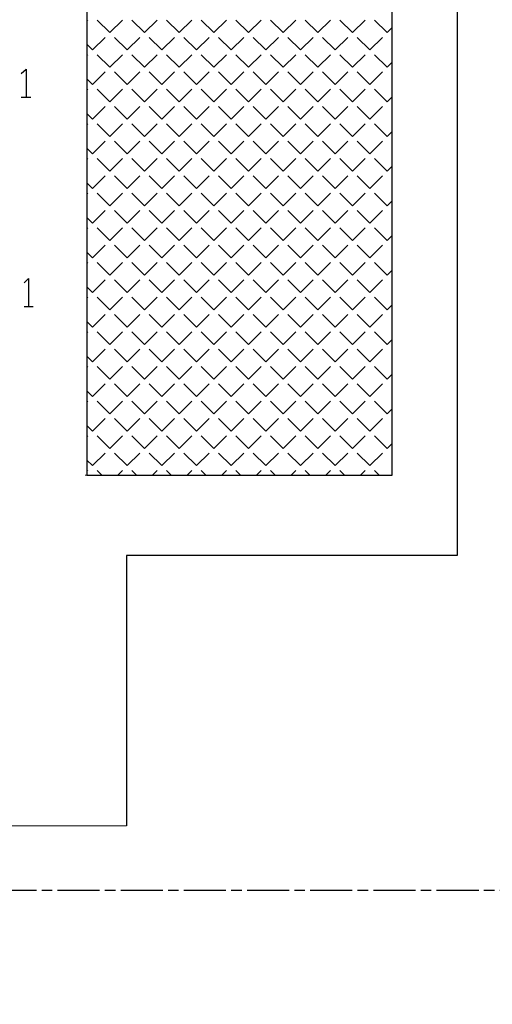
# Model space of a CAD drawing. Header units: millimetres. Extents: x 282377 to 1404227, y -783705 to 1038705.
# Tile 207 of 243: x 386959 to 387229, y 7069 to 7630. Entities that reach past the tile are written whole.
import ezdxf

# ---------------------------------------------------------------- set-up
doc = ezdxf.new("R2010")
doc.units = ezdxf.units.MM
doc.linetypes.add('ACAD_ISO08W100', pattern=[36, 24, -3, 6, -3])
doc.layers.add('!!ELEKTRYKA', color=7, linetype='Continuous')

msp = doc.modelspace()

# ---------------------------------------------------------------- linework, layer by layer
at = {"layer": '!!ELEKTRYKA', "color": 252}
for p, q in [((387208.63, 8013.62), (387208.63, 7324.66)), ((386997.7, 7754.62), (386997.7, 7370.62)), ((387171.7, 7370.62), (387171.7, 7754.62)), ((386997.7, 7370.62), (387171.7, 7370.62)), ((387208.63, 7324.66), (387020.25, 7324.66)), ((387020.25, 7324.66), (387020.25, 7170.62))]:
    msp.add_line(p, q, dxfattribs=at)
at = {"layer": '!!ELEKTRYKA', "color": 252, "lineweight": 20}
for p, q in [((387171.7, 7740.62), (387171.7, 7370.62)), ((387171.7, 7370.62), (386996.7, 7370.62)), ((386945.2, 7170.62), (387020.25, 7170.62))]:
    msp.add_line(p, q, dxfattribs=at)
at = {"layer": '!!ELEKTRYKA', "color": 252, "linetype": 'Continuous', "lineweight": 20}
for p, q in [((386997.7, 7629.57), (386998.23, 7630.1)), ((387010.8, 7622.91), (387003.62, 7630.1)), ((387010.8, 7622.91), (387017.99, 7630.1)), ((387030.56, 7622.91), (387023.37, 7630.1)), ((387030.56, 7622.91), (387037.74, 7630.1)), ((387050.31, 7622.91), (387043.13, 7630.1)), ((387050.31, 7622.91), (387057.5, 7630.1)), ((387070.07, 7622.91), (387062.89, 7630.1)), ((387070.07, 7622.91), (387077.25, 7630.1)), ((387089.83, 7622.91), (387082.64, 7630.1)), ((387089.83, 7622.91), (387097.01, 7630.1)), ((387109.58, 7622.91), (387102.4, 7630.1)), ((387109.58, 7622.91), (387116.77, 7630.1)), ((387129.34, 7622.91), (387122.16, 7630.1)), ((387129.34, 7622.91), (387136.52, 7630.1)), ((387149.1, 7622.91), (387141.91, 7630.1)), ((387149.1, 7622.91), (387156.28, 7630.1)), ((387168.85, 7622.91), (387161.67, 7630.1)), ((387168.85, 7622.91), (387171.7, 7625.76)), ((387000.92, 7613.04), (387008.11, 7620.22)), ((387020.68, 7613.04), (387013.49, 7620.22)), ((387020.68, 7613.04), (387027.86, 7620.22)), ((387040.44, 7613.04), (387033.25, 7620.22)), ((387040.44, 7613.04), (387047.62, 7620.22)), ((387060.19, 7613.04), (387053.01, 7620.22)), ((387060.19, 7613.04), (387067.38, 7620.22)), ((387079.95, 7613.04), (387072.76, 7620.22)), ((387079.95, 7613.04), (387087.13, 7620.22)), ((387099.71, 7613.04), (387092.52, 7620.22)), ((387099.71, 7613.04), (387106.89, 7620.22)), ((387119.46, 7613.04), (387112.28, 7620.22)), ((387119.46, 7613.04), (387126.65, 7620.22)), ((387139.22, 7613.04), (387132.03, 7620.22)), ((387139.22, 7613.04), (387146.4, 7620.22)), ((387158.98, 7613.04), (387151.79, 7620.22)), ((387158.98, 7613.04), (387166.16, 7620.22)), ((387171.7, 7620.07), (387171.55, 7620.22)), ((387000.92, 7613.04), (386997.7, 7616.26)), ((386997.7, 7609.81), (386998.23, 7610.34)), ((387010.8, 7603.16), (387003.62, 7610.34)), ((387010.8, 7603.16), (387017.99, 7610.34)), ((387030.56, 7603.16), (387023.37, 7610.34)), ((387030.56, 7603.16), (387037.74, 7610.34)), ((387050.31, 7603.16), (387043.13, 7610.34)), ((387050.31, 7603.16), (387057.5, 7610.34)), ((387070.07, 7603.16), (387062.89, 7610.34)), ((387070.07, 7603.16), (387077.25, 7610.34)), ((387089.83, 7603.16), (387082.64, 7610.34)), ((387089.83, 7603.16), (387097.01, 7610.34)), ((387109.58, 7603.16), (387102.4, 7610.34)), ((387109.58, 7603.16), (387116.77, 7610.34)), ((387129.34, 7603.16), (387122.16, 7610.34)), ((387129.34, 7603.16), (387136.52, 7610.34)), ((387149.1, 7603.16), (387141.91, 7610.34)), ((387149.1, 7603.16), (387156.28, 7610.34)), ((387168.85, 7603.16), (387161.67, 7610.34)), ((387168.85, 7603.16), (387171.7, 7606)), ((387000.92, 7593.28), (387008.11, 7600.46)), ((387020.68, 7593.28), (387013.49, 7600.46)), ((387020.68, 7593.28), (387027.86, 7600.46)), ((387040.44, 7593.28), (387033.25, 7600.46)), ((387040.44, 7593.28), (387047.62, 7600.46)), ((387060.19, 7593.28), (387053.01, 7600.46)), ((387060.19, 7593.28), (387067.38, 7600.46)), ((387079.95, 7593.28), (387072.76, 7600.46)), ((387079.95, 7593.28), (387087.13, 7600.46)), ((387099.71, 7593.28), (387092.52, 7600.46)), ((387099.71, 7593.28), (387106.89, 7600.46)), ((387119.46, 7593.28), (387112.28, 7600.46)), ((387119.46, 7593.28), (387126.65, 7600.46)), ((387139.22, 7593.28), (387132.03, 7600.46)), ((387139.22, 7593.28), (387146.4, 7600.46)), ((387158.98, 7593.28), (387151.79, 7600.46)), ((387158.98, 7593.28), (387166.16, 7600.46)), ((387171.7, 7600.31), (387171.55, 7600.46)), ((387000.92, 7593.28), (386997.7, 7596.5)), ((386997.7, 7590.06), (386998.23, 7590.58)), ((387010.8, 7583.4), (387003.62, 7590.58)), ((387010.8, 7583.4), (387017.99, 7590.58)), ((387030.56, 7583.4), (387023.37, 7590.58)), ((387030.56, 7583.4), (387037.74, 7590.58)), ((387050.31, 7583.4), (387043.13, 7590.58)), ((387050.31, 7583.4), (387057.5, 7590.58)), ((387070.07, 7583.4), (387062.89, 7590.58)), ((387070.07, 7583.4), (387077.25, 7590.58)), ((387089.83, 7583.4), (387082.64, 7590.58)), ((387089.83, 7583.4), (387097.01, 7590.58)), ((387109.58, 7583.4), (387102.4, 7590.58)), ((387109.58, 7583.4), (387116.77, 7590.58)), ((387129.34, 7583.4), (387122.16, 7590.58)), ((387129.34, 7583.4), (387136.52, 7590.58)), ((387149.1, 7583.4), (387141.91, 7590.58)), ((387149.1, 7583.4), (387156.28, 7590.58)), ((387168.85, 7583.4), (387161.67, 7590.58)), ((387168.85, 7583.4), (387171.7, 7586.25)), ((387000.92, 7573.52), (387008.11, 7580.71)), ((387020.68, 7573.52), (387013.49, 7580.71)), ((387020.68, 7573.52), (387027.86, 7580.71)), ((387040.44, 7573.52), (387033.25, 7580.71)), ((387040.44, 7573.52), (387047.62, 7580.71)), ((387060.19, 7573.52), (387053.01, 7580.71)), ((387060.19, 7573.52), (387067.38, 7580.71)), ((387079.95, 7573.52), (387072.76, 7580.71)), ((387079.95, 7573.52), (387087.13, 7580.71)), ((387099.71, 7573.52), (387092.52, 7580.71)), ((387099.71, 7573.52), (387106.89, 7580.71)), ((387119.46, 7573.52), (387112.28, 7580.71)), ((387119.46, 7573.52), (387126.65, 7580.71)), ((387139.22, 7573.52), (387132.03, 7580.71)), ((387139.22, 7573.52), (387146.4, 7580.71)), ((387158.98, 7573.52), (387151.79, 7580.71)), ((387158.98, 7573.52), (387166.16, 7580.71)), ((387171.7, 7580.55), (387171.55, 7580.71)), ((387000.92, 7573.52), (386997.7, 7576.75)), ((386997.7, 7570.3), (386998.23, 7570.83)), ((387010.8, 7563.64), (387003.62, 7570.83)), ((387010.8, 7563.64), (387017.99, 7570.83)), ((387030.56, 7563.64), (387023.37, 7570.83)), ((387030.56, 7563.64), (387037.74, 7570.83)), ((387050.31, 7563.64), (387043.13, 7570.83)), ((387050.31, 7563.64), (387057.5, 7570.83)), ((387070.07, 7563.64), (387062.89, 7570.83)), ((387070.07, 7563.64), (387077.25, 7570.83)), ((387089.83, 7563.64), (387082.64, 7570.83)), ((387089.83, 7563.64), (387097.01, 7570.83)), ((387109.58, 7563.64), (387102.4, 7570.83)), ((387109.58, 7563.64), (387116.77, 7570.83)), ((387129.34, 7563.64), (387122.16, 7570.83)), ((387129.34, 7563.64), (387136.52, 7570.83)), ((387149.1, 7563.64), (387141.91, 7570.83)), ((387149.1, 7563.64), (387156.28, 7570.83)), ((387168.85, 7563.64), (387161.67, 7570.83)), ((387168.85, 7563.64), (387171.7, 7566.49)), ((387000.92, 7553.77), (387008.11, 7560.95)), ((387020.68, 7553.77), (387013.49, 7560.95)), ((387020.68, 7553.77), (387027.86, 7560.95)), ((387040.44, 7553.77), (387033.25, 7560.95)), ((387040.44, 7553.77), (387047.62, 7560.95)), ((387060.19, 7553.77), (387053.01, 7560.95)), ((387060.19, 7553.77), (387067.38, 7560.95)), ((387079.95, 7553.77), (387072.76, 7560.95)), ((387079.95, 7553.77), (387087.13, 7560.95)), ((387099.71, 7553.77), (387092.52, 7560.95)), ((387099.71, 7553.77), (387106.89, 7560.95)), ((387119.46, 7553.77), (387112.28, 7560.95)), ((387119.46, 7553.77), (387126.65, 7560.95)), ((387139.22, 7553.77), (387132.03, 7560.95)), ((387139.22, 7553.77), (387146.4, 7560.95)), ((387158.98, 7553.77), (387151.79, 7560.95)), ((387158.98, 7553.77), (387166.16, 7560.95)), ((387171.7, 7560.8), (387171.55, 7560.95)), ((387000.92, 7553.77), (386997.7, 7556.99)), ((386997.7, 7550.54), (386998.23, 7551.07)), ((387010.8, 7543.89), (387003.62, 7551.07)), ((387010.8, 7543.89), (387017.99, 7551.07)), ((387030.56, 7543.89), (387023.37, 7551.07)), ((387030.56, 7543.89), (387037.74, 7551.07)), ((387050.31, 7543.89), (387043.13, 7551.07)), ((387050.31, 7543.89), (387057.5, 7551.07)), ((387070.07, 7543.89), (387062.89, 7551.07)), ((387070.07, 7543.89), (387077.25, 7551.07)), ((387089.83, 7543.89), (387082.64, 7551.07)), ((387089.83, 7543.89), (387097.01, 7551.07)), ((387109.58, 7543.89), (387102.4, 7551.07)), ((387109.58, 7543.89), (387116.77, 7551.07)), ((387129.34, 7543.89), (387122.16, 7551.07)), ((387129.34, 7543.89), (387136.52, 7551.07)), ((387149.1, 7543.89), (387141.91, 7551.07)), ((387149.1, 7543.89), (387156.28, 7551.07)), ((387168.85, 7543.89), (387161.67, 7551.07)), ((387000.92, 7534.01), (387008.11, 7541.19)), ((387020.68, 7534.01), (387013.49, 7541.19)), ((387020.68, 7534.01), (387027.86, 7541.19)), ((387040.44, 7534.01), (387033.25, 7541.19)), ((387040.44, 7534.01), (387047.62, 7541.19)), ((387060.19, 7534.01), (387053.01, 7541.19)), ((387060.19, 7534.01), (387067.38, 7541.19)), ((387079.95, 7534.01), (387072.76, 7541.19)), ((387079.95, 7534.01), (387087.13, 7541.19)), ((387099.71, 7534.01), (387092.52, 7541.19)), ((387099.71, 7534.01), (387106.89, 7541.19)), ((387119.46, 7534.01), (387112.28, 7541.19)), ((387119.46, 7534.01), (387126.65, 7541.19)), ((387139.22, 7534.01), (387132.03, 7541.19)), ((387139.22, 7534.01), (387146.4, 7541.19)), ((387158.98, 7534.01), (387151.79, 7541.19)), ((387158.98, 7534.01), (387166.16, 7541.19)), ((387168.85, 7543.89), (387171.7, 7546.73)), ((387171.7, 7541.04), (387171.55, 7541.19)), ((387000.92, 7534.01), (386997.7, 7537.23)), ((386997.7, 7530.79), (386998.23, 7531.32)), ((387010.8, 7524.13), (387003.62, 7531.32)), ((387010.8, 7524.13), (387017.99, 7531.32)), ((387030.56, 7524.13), (387023.37, 7531.32)), ((387030.56, 7524.13), (387037.74, 7531.32)), ((387050.31, 7524.13), (387043.13, 7531.32)), ((387050.31, 7524.13), (387057.5, 7531.32)), ((387070.07, 7524.13), (387062.89, 7531.32)), ((387070.07, 7524.13), (387077.25, 7531.32)), ((387089.83, 7524.13), (387082.64, 7531.32)), ((387089.83, 7524.13), (387097.01, 7531.32)), ((387109.58, 7524.13), (387102.4, 7531.32)), ((387109.58, 7524.13), (387116.77, 7531.32)), ((387129.34, 7524.13), (387122.16, 7531.32)), ((387129.34, 7524.13), (387136.52, 7531.32)), ((387149.1, 7524.13), (387141.91, 7531.32)), ((387149.1, 7524.13), (387156.28, 7531.32)), ((387168.85, 7524.13), (387161.67, 7531.32)), ((387168.85, 7524.13), (387171.7, 7526.98)), ((387000.92, 7514.25), (387008.11, 7521.44)), ((387020.68, 7514.25), (387013.49, 7521.44)), ((387020.68, 7514.25), (387027.86, 7521.44)), ((387040.44, 7514.25), (387033.25, 7521.44)), ((387040.44, 7514.25), (387047.62, 7521.44)), ((387060.19, 7514.25), (387053.01, 7521.44)), ((387060.19, 7514.25), (387067.38, 7521.44)), ((387079.95, 7514.25), (387072.76, 7521.44)), ((387079.95, 7514.25), (387087.13, 7521.44)), ((387099.71, 7514.25), (387092.52, 7521.44)), ((387099.71, 7514.25), (387106.89, 7521.44)), ((387119.46, 7514.25), (387112.28, 7521.44)), ((387119.46, 7514.25), (387126.65, 7521.44)), ((387139.22, 7514.25), (387132.03, 7521.44)), ((387139.22, 7514.25), (387146.4, 7521.44)), ((387158.98, 7514.25), (387151.79, 7521.44)), ((387158.98, 7514.25), (387166.16, 7521.44)), ((387171.7, 7521.29), (387171.55, 7521.44)), ((387000.92, 7514.25), (386997.7, 7517.48)), ((386997.7, 7511.03), (386998.23, 7511.56)), ((387010.8, 7504.37), (387003.62, 7511.56)), ((387010.8, 7504.37), (387017.99, 7511.56)), ((387030.56, 7504.37), (387023.37, 7511.56)), ((387030.56, 7504.37), (387037.74, 7511.56)), ((387050.31, 7504.37), (387043.13, 7511.56)), ((387050.31, 7504.37), (387057.5, 7511.56)), ((387070.07, 7504.37), (387062.89, 7511.56)), ((387070.07, 7504.37), (387077.25, 7511.56)), ((387089.83, 7504.37), (387082.64, 7511.56)), ((387089.83, 7504.37), (387097.01, 7511.56)), ((387109.58, 7504.37), (387102.4, 7511.56)), ((387109.58, 7504.37), (387116.77, 7511.56)), ((387129.34, 7504.37), (387122.16, 7511.56)), ((387129.34, 7504.37), (387136.52, 7511.56)), ((387149.1, 7504.37), (387141.91, 7511.56)), ((387149.1, 7504.37), (387156.28, 7511.56)), ((387168.85, 7504.37), (387161.67, 7511.56)), ((387168.85, 7504.37), (387171.7, 7507.22)), ((387000.92, 7494.5), (386997.7, 7497.72)), ((387000.92, 7494.5), (387008.11, 7501.68)), ((387020.68, 7494.5), (387013.49, 7501.68)), ((387020.68, 7494.5), (387027.86, 7501.68)), ((387040.44, 7494.5), (387033.25, 7501.68)), ((387040.44, 7494.5), (387047.62, 7501.68)), ((387060.19, 7494.5), (387053.01, 7501.68)), ((387060.19, 7494.5), (387067.38, 7501.68)), ((387079.95, 7494.5), (387072.76, 7501.68)), ((387079.95, 7494.5), (387087.13, 7501.68)), ((387099.71, 7494.5), (387092.52, 7501.68)), ((387099.71, 7494.5), (387106.89, 7501.68)), ((387119.46, 7494.5), (387112.28, 7501.68)), ((387119.46, 7494.5), (387126.65, 7501.68)), ((387139.22, 7494.5), (387132.03, 7501.68)), ((387139.22, 7494.5), (387146.4, 7501.68)), ((387158.98, 7494.5), (387151.79, 7501.68)), ((387158.98, 7494.5), (387166.16, 7501.68)), ((387171.7, 7501.53), (387171.55, 7501.68)), ((386997.7, 7491.27), (386998.23, 7491.8)), ((387010.8, 7484.62), (387003.62, 7491.8)), ((387010.8, 7484.62), (387017.99, 7491.8)), ((387030.56, 7484.62), (387023.37, 7491.8)), ((387030.56, 7484.62), (387037.74, 7491.8)), ((387050.31, 7484.62), (387043.13, 7491.8)), ((387050.31, 7484.62), (387057.5, 7491.8)), ((387070.07, 7484.62), (387062.89, 7491.8)), ((387070.07, 7484.62), (387077.25, 7491.8)), ((387089.83, 7484.62), (387082.64, 7491.8)), ((387089.83, 7484.62), (387097.01, 7491.8)), ((387109.58, 7484.62), (387102.4, 7491.8)), ((387109.58, 7484.62), (387116.77, 7491.8)), ((387129.34, 7484.62), (387122.16, 7491.8)), ((387129.34, 7484.62), (387136.52, 7491.8)), ((387149.1, 7484.62), (387141.91, 7491.8)), ((387149.1, 7484.62), (387156.28, 7491.8)), ((387168.85, 7484.62), (387161.67, 7491.8)), ((387168.85, 7484.62), (387171.7, 7487.46)), ((387000.92, 7474.74), (387008.11, 7481.92)), ((387020.68, 7474.74), (387013.49, 7481.92)), ((387020.68, 7474.74), (387027.86, 7481.92)), ((387040.44, 7474.74), (387033.25, 7481.92)), ((387040.44, 7474.74), (387047.62, 7481.92)), ((387060.19, 7474.74), (387053.01, 7481.92)), ((387060.19, 7474.74), (387067.38, 7481.92)), ((387079.95, 7474.74), (387072.76, 7481.92)), ((387079.95, 7474.74), (387087.13, 7481.92)), ((387099.71, 7474.74), (387092.52, 7481.92)), ((387099.71, 7474.74), (387106.89, 7481.92)), ((387119.46, 7474.74), (387112.28, 7481.92)), ((387119.46, 7474.74), (387126.65, 7481.92)), ((387139.22, 7474.74), (387132.03, 7481.92)), ((387139.22, 7474.74), (387146.4, 7481.92)), ((387158.98, 7474.74), (387151.79, 7481.92)), ((387158.98, 7474.74), (387166.16, 7481.92)), ((387171.7, 7481.77), (387171.55, 7481.92)), ((387000.92, 7474.74), (386997.7, 7477.96)), ((386997.7, 7471.52), (386998.23, 7472.05)), ((387010.8, 7464.86), (387003.62, 7472.05)), ((387010.8, 7464.86), (387017.99, 7472.05)), ((387030.56, 7464.86), (387023.37, 7472.05)), ((387030.56, 7464.86), (387037.74, 7472.05)), ((387050.31, 7464.86), (387043.13, 7472.05)), ((387050.31, 7464.86), (387057.5, 7472.05)), ((387070.07, 7464.86), (387062.89, 7472.05)), ((387070.07, 7464.86), (387077.25, 7472.05)), ((387089.83, 7464.86), (387082.64, 7472.05)), ((387089.83, 7464.86), (387097.01, 7472.05)), ((387109.58, 7464.86), (387102.4, 7472.05)), ((387109.58, 7464.86), (387116.77, 7472.05)), ((387129.34, 7464.86), (387122.16, 7472.05)), ((387129.34, 7464.86), (387136.52, 7472.05)), ((387149.1, 7464.86), (387141.91, 7472.05)), ((387149.1, 7464.86), (387156.28, 7472.05)), ((387168.85, 7464.86), (387161.67, 7472.05)), ((387168.85, 7464.86), (387171.7, 7467.71)), ((387000.92, 7454.98), (386997.7, 7458.21)), ((387000.92, 7454.98), (387008.11, 7462.17)), ((387020.68, 7454.98), (387013.49, 7462.17)), ((387020.68, 7454.98), (387027.86, 7462.17)), ((387040.44, 7454.98), (387033.25, 7462.17)), ((387040.44, 7454.98), (387047.62, 7462.17)), ((387060.19, 7454.98), (387053.01, 7462.17)), ((387060.19, 7454.98), (387067.38, 7462.17)), ((387079.95, 7454.98), (387072.76, 7462.17)), ((387079.95, 7454.98), (387087.13, 7462.17)), ((387099.71, 7454.98), (387092.52, 7462.17)), ((387099.71, 7454.98), (387106.89, 7462.17)), ((387119.46, 7454.98), (387112.28, 7462.17)), ((387119.46, 7454.98), (387126.65, 7462.17)), ((387139.22, 7454.98), (387132.03, 7462.17)), ((387139.22, 7454.98), (387146.4, 7462.17)), ((387158.98, 7454.98), (387151.79, 7462.17)), ((387158.98, 7454.98), (387166.16, 7462.17)), ((387171.7, 7462.02), (387171.55, 7462.17)), ((386997.7, 7451.76), (386998.23, 7452.29)), ((387010.8, 7445.1), (387003.62, 7452.29)), ((387010.8, 7445.1), (387017.99, 7452.29)), ((387030.56, 7445.1), (387023.37, 7452.29)), ((387030.56, 7445.1), (387037.74, 7452.29)), ((387050.31, 7445.1), (387043.13, 7452.29)), ((387050.31, 7445.1), (387057.5, 7452.29)), ((387070.07, 7445.1), (387062.89, 7452.29)), ((387070.07, 7445.1), (387077.25, 7452.29)), ((387089.83, 7445.1), (387082.64, 7452.29)), ((387089.83, 7445.1), (387097.01, 7452.29)), ((387109.58, 7445.1), (387102.4, 7452.29)), ((387109.58, 7445.1), (387116.77, 7452.29)), ((387129.34, 7445.1), (387122.16, 7452.29)), ((387129.34, 7445.1), (387136.52, 7452.29)), ((387149.1, 7445.1), (387141.91, 7452.29)), ((387149.1, 7445.1), (387156.28, 7452.29)), ((387168.85, 7445.1), (387161.67, 7452.29)), ((387168.85, 7445.1), (387171.7, 7447.95)), ((387000.92, 7435.23), (387008.11, 7442.41)), ((387020.68, 7435.23), (387013.49, 7442.41)), ((387020.68, 7435.23), (387027.86, 7442.41)), ((387040.44, 7435.23), (387033.25, 7442.41)), ((387040.44, 7435.23), (387047.62, 7442.41)), ((387060.19, 7435.23), (387053.01, 7442.41)), ((387060.19, 7435.23), (387067.38, 7442.41)), ((387079.95, 7435.23), (387072.76, 7442.41)), ((387079.95, 7435.23), (387087.13, 7442.41)), ((387099.71, 7435.23), (387092.52, 7442.41)), ((387099.71, 7435.23), (387106.89, 7442.41)), ((387119.46, 7435.23), (387112.28, 7442.41)), ((387119.46, 7435.23), (387126.65, 7442.41)), ((387139.22, 7435.23), (387132.03, 7442.41)), ((387139.22, 7435.23), (387146.4, 7442.41)), ((387158.98, 7435.23), (387151.79, 7442.41)), ((387158.98, 7435.23), (387166.16, 7442.41)), ((387171.7, 7442.26), (387171.55, 7442.41)), ((387000.92, 7435.23), (386997.7, 7438.45)), ((386997.7, 7432), (386998.23, 7432.53)), ((387010.8, 7425.35), (387003.62, 7432.53)), ((387010.8, 7425.35), (387017.99, 7432.53)), ((387030.56, 7425.35), (387023.37, 7432.53)), ((387030.56, 7425.35), (387037.74, 7432.53)), ((387050.31, 7425.35), (387043.13, 7432.53)), ((387050.31, 7425.35), (387057.5, 7432.53)), ((387070.07, 7425.35), (387062.89, 7432.53)), ((387070.07, 7425.35), (387077.25, 7432.53)), ((387089.83, 7425.35), (387082.64, 7432.53)), ((387089.83, 7425.35), (387097.01, 7432.53)), ((387109.58, 7425.35), (387102.4, 7432.53)), ((387109.58, 7425.35), (387116.77, 7432.53)), ((387129.34, 7425.35), (387122.16, 7432.53)), ((387129.34, 7425.35), (387136.52, 7432.53)), ((387149.1, 7425.35), (387141.91, 7432.53)), ((387149.1, 7425.35), (387156.28, 7432.53)), ((387168.85, 7425.35), (387161.67, 7432.53)), ((387168.85, 7425.35), (387171.7, 7428.19)), ((387000.92, 7415.47), (386997.7, 7418.69)), ((387000.92, 7415.47), (387008.11, 7422.65)), ((387020.68, 7415.47), (387013.49, 7422.65)), ((387020.68, 7415.47), (387027.86, 7422.65)), ((387040.44, 7415.47), (387033.25, 7422.65)), ((387040.44, 7415.47), (387047.62, 7422.65)), ((387060.19, 7415.47), (387053.01, 7422.65)), ((387060.19, 7415.47), (387067.38, 7422.65)), ((387079.95, 7415.47), (387072.76, 7422.65)), ((387079.95, 7415.47), (387087.13, 7422.65)), ((387099.71, 7415.47), (387092.52, 7422.65)), ((387099.71, 7415.47), (387106.89, 7422.65)), ((387119.46, 7415.47), (387112.28, 7422.65)), ((387119.46, 7415.47), (387126.65, 7422.65)), ((387139.22, 7415.47), (387132.03, 7422.65)), ((387139.22, 7415.47), (387146.4, 7422.65)), ((387158.98, 7415.47), (387151.79, 7422.65)), ((387158.98, 7415.47), (387166.16, 7422.65)), ((387171.7, 7422.5), (387171.55, 7422.65)), ((386997.7, 7412.25), (386998.23, 7412.78)), ((387010.8, 7405.59), (387003.62, 7412.78)), ((387010.8, 7405.59), (387017.99, 7412.78)), ((387030.56, 7405.59), (387023.37, 7412.78)), ((387030.56, 7405.59), (387037.74, 7412.78)), ((387050.31, 7405.59), (387043.13, 7412.78)), ((387050.31, 7405.59), (387057.5, 7412.78)), ((387070.07, 7405.59), (387062.89, 7412.78)), ((387070.07, 7405.59), (387077.25, 7412.78)), ((387089.83, 7405.59), (387082.64, 7412.78)), ((387089.83, 7405.59), (387097.01, 7412.78)), ((387109.58, 7405.59), (387102.4, 7412.78)), ((387109.58, 7405.59), (387116.77, 7412.78)), ((387129.34, 7405.59), (387122.16, 7412.78)), ((387129.34, 7405.59), (387136.52, 7412.78)), ((387149.1, 7405.59), (387141.91, 7412.78)), ((387149.1, 7405.59), (387156.28, 7412.78)), ((387168.85, 7405.59), (387161.67, 7412.78)), ((387168.85, 7405.59), (387171.7, 7408.44)), ((387000.92, 7395.71), (387008.11, 7402.9)), ((387020.68, 7395.71), (387013.49, 7402.9)), ((387020.68, 7395.71), (387027.86, 7402.9)), ((387040.44, 7395.71), (387033.25, 7402.9)), ((387040.44, 7395.71), (387047.62, 7402.9)), ((387060.19, 7395.71), (387053.01, 7402.9)), ((387060.19, 7395.71), (387067.38, 7402.9)), ((387079.95, 7395.71), (387072.76, 7402.9)), ((387079.95, 7395.71), (387087.13, 7402.9)), ((387099.71, 7395.71), (387092.52, 7402.9)), ((387099.71, 7395.71), (387106.89, 7402.9)), ((387119.46, 7395.71), (387112.28, 7402.9)), ((387119.46, 7395.71), (387126.65, 7402.9)), ((387139.22, 7395.71), (387132.03, 7402.9)), ((387139.22, 7395.71), (387146.4, 7402.9)), ((387158.98, 7395.71), (387151.79, 7402.9)), ((387158.98, 7395.71), (387166.16, 7402.9)), ((387171.7, 7402.75), (387171.55, 7402.9)), ((387000.92, 7395.71), (386997.7, 7398.94)), ((386997.7, 7392.49), (386998.23, 7393.02)), ((387010.8, 7385.84), (387003.62, 7393.02)), ((387010.8, 7385.84), (387017.99, 7393.02)), ((387030.56, 7385.84), (387023.37, 7393.02)), ((387030.56, 7385.84), (387037.74, 7393.02)), ((387050.31, 7385.84), (387043.13, 7393.02)), ((387050.31, 7385.84), (387057.5, 7393.02)), ((387070.07, 7385.84), (387062.89, 7393.02)), ((387070.07, 7385.84), (387077.25, 7393.02)), ((387089.83, 7385.84), (387082.64, 7393.02)), ((387089.83, 7385.84), (387097.01, 7393.02)), ((387109.58, 7385.84), (387102.4, 7393.02)), ((387109.58, 7385.84), (387116.77, 7393.02)), ((387129.34, 7385.84), (387122.16, 7393.02)), ((387129.34, 7385.84), (387136.52, 7393.02)), ((387149.1, 7385.84), (387141.91, 7393.02)), ((387149.1, 7385.84), (387156.28, 7393.02)), ((387168.85, 7385.84), (387161.67, 7393.02)), ((387168.85, 7385.84), (387171.7, 7388.68)), ((387000.92, 7375.96), (386997.7, 7379.18)), ((387000.92, 7375.96), (387008.11, 7383.14)), ((387020.68, 7375.96), (387013.49, 7383.14)), ((387020.68, 7375.96), (387027.86, 7383.14)), ((387040.44, 7375.96), (387033.25, 7383.14)), ((387040.44, 7375.96), (387047.62, 7383.14)), ((387060.19, 7375.96), (387053.01, 7383.14)), ((387060.19, 7375.96), (387067.38, 7383.14)), ((387079.95, 7375.96), (387072.76, 7383.14)), ((387079.95, 7375.96), (387087.13, 7383.14)), ((387099.71, 7375.96), (387092.52, 7383.14)), ((387099.71, 7375.96), (387106.89, 7383.14)), ((387119.46, 7375.96), (387112.28, 7383.14)), ((387119.46, 7375.96), (387126.65, 7383.14)), ((387139.22, 7375.96), (387132.03, 7383.14)), ((387139.22, 7375.96), (387146.4, 7383.14)), ((387158.98, 7375.96), (387151.79, 7383.14)), ((387158.98, 7375.96), (387166.16, 7383.14)), ((387171.7, 7382.99), (387171.55, 7383.14)), ((386997.7, 7372.73), (386998.23, 7373.26)), ((387006.26, 7370.62), (387003.62, 7373.26)), ((387015.34, 7370.62), (387017.99, 7373.26)), ((387026.02, 7370.62), (387023.37, 7373.26)), ((387035.1, 7370.62), (387037.74, 7373.26)), ((387045.78, 7370.62), (387043.13, 7373.26)), ((387054.85, 7370.62), (387057.5, 7373.26)), ((387065.53, 7370.62), (387062.89, 7373.26)), ((387074.61, 7370.62), (387077.25, 7373.26)), ((387085.29, 7370.62), (387082.64, 7373.26)), ((387094.37, 7370.62), (387097.01, 7373.26)), ((387105.05, 7370.62), (387102.4, 7373.26)), ((387114.12, 7370.62), (387116.77, 7373.26)), ((387124.8, 7370.62), (387122.16, 7373.26)), ((387133.88, 7370.62), (387136.52, 7373.26)), ((387144.56, 7370.62), (387141.91, 7373.26)), ((387153.63, 7370.62), (387156.28, 7373.26)), ((387164.32, 7370.62), (387161.67, 7373.26))]:
    msp.add_line(p, q, dxfattribs=at)
at = {"layer": '!!ELEKTRYKA', "color": 5, "linetype": 'ACAD_ISO08W100', "lineweight": -3}
for points in [[(386960.19, 7599.58), (386963.16, 7602.12), (386963.16, 7586.03)], [(386960.19, 7586.03), (386965.72, 7586.03)], [(386961.92, 7480.19), (386964.47, 7482.73), (386964.47, 7466.64)], [(386961.92, 7466.64), (386967.03, 7466.64)]]:
    msp.add_lwpolyline(points, dxfattribs=at)
at = {"layer": '!!ELEKTRYKA', "color": 7, "linetype": 'ACAD_ISO08W100', "lineweight": -3}
msp.add_lwpolyline([(386872.98, 6257.21), (386872.98, 7133.96), (387980.02, 7133.96)], dxfattribs=at)

doc.saveas('drawing.dxf')
